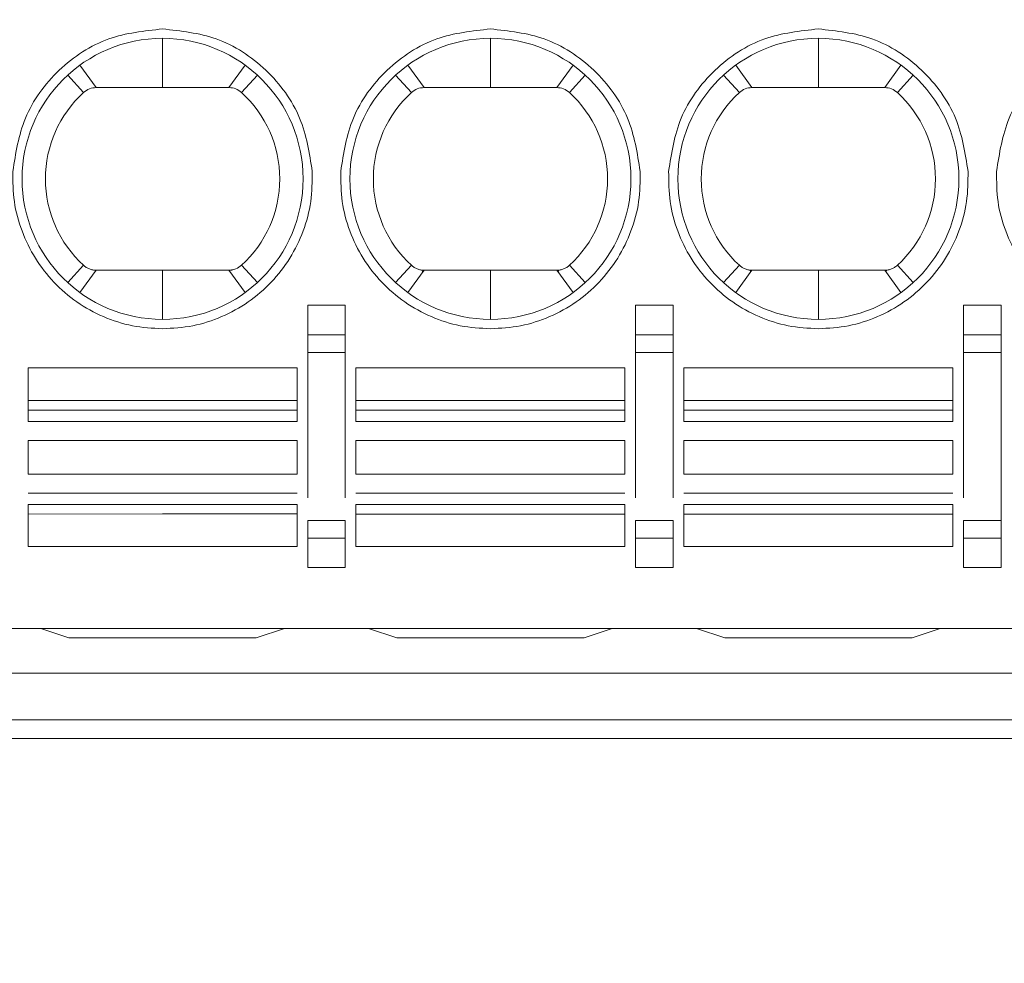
# Model space of a CAD drawing. Header units: millimetres. Extents: x -420 to 420, y -297 to 297.
# Tile 12 of 197: x -254 to -244, y -86 to -75. Entities that reach past the tile are written whole.
import ezdxf

# ---------------------------------------------------------------- set-up
doc = ezdxf.new("R2010")
doc.units = ezdxf.units.MM
doc.header["$MEASUREMENT"] = 0
doc.layers.add('layer 1', color=7, linetype='Continuous')

msp = doc.modelspace()

# ---------------------------------------------------------------- linework, layer by layer
at = {"layer": 'layer 1', "color": 7, "lineweight": 9}
for points, knots in [([(-241.6777, 1.8817), (-241.6777, 5.7656), (-244.8262, 8.9143), (-248.7102, 8.9143), (-248.7102, 8.9143), (-252.5942, 8.9143), (-255.7429, 5.7657), (-255.7429, 1.8817), (-255.7429, 1.8817), (-255.7429, -2.0023), (-252.5942, -5.1508), (-248.7102, -5.1508), (-248.7102, -5.1508), (-244.8262, -5.1511), (-241.6777, -2.0024), (-241.6777, 1.8816), (-241.6777, 118.4016), (-241.6777, -231.1523), (-241.6777, 1.8817)], [0, 0, 0, 0, 0.2, 0.2, 0.2, 0.2, 0.4, 0.4, 0.4, 0.4, 0.6, 0.6, 0.6, 0.6, 1, 1, 1, 1.0001, 1.0001, 1.0001, 1.0001]), ([(-243.3153, -115.4619), (-243.3153, -113.5478), (-244.8671, -111.9958), (-246.7814, -111.9958), (-246.7814, -111.9958), (-248.6956, -111.9958), (-250.2474, -113.5478), (-250.2474, -115.4619), (-250.2474, -115.4619), (-250.2474, -117.3761), (-248.6956, -118.928), (-246.7814, -118.928), (-246.7814, -118.928), (-244.8671, -118.928), (-243.3153, -117.3761), (-243.3153, -115.4621), (-243.3153, -58.0421), (-243.3153, -230.3079), (-243.3153, -115.4619)], [0, 0, 0, 0, 0.2, 0.2, 0.2, 0.2, 0.4, 0.4, 0.4, 0.4, 0.6, 0.6, 0.6, 0.6, 1, 1, 1, 1.0002, 1.0002, 1.0002, 1.0002]), ([(-243.5163, -115.4619), (-243.5163, -113.6588), (-244.978, -112.1967), (-246.7814, -112.1967), (-246.7814, -112.1967), (-248.5847, -112.1967), (-250.0465, -113.6588), (-250.0465, -115.4619), (-250.0465, -115.4619), (-250.0465, -117.2652), (-248.5847, -118.727), (-246.7814, -118.727), (-246.7814, -118.727), (-244.9782, -118.727), (-243.5163, -117.2652), (-243.5163, -115.4621), (-243.5163, -61.3691), (-243.5163, -223.6479), (-243.5163, -115.4619)], [0, 0, 0, 0, 0.2, 0.2, 0.2, 0.2, 0.4, 0.4, 0.4, 0.4, 0.6, 0.6, 0.6, 0.6, 1, 1, 1, 1.0002, 1.0002, 1.0002, 1.0002]), ([(-243.7674, -115.4619), (-243.7674, -113.7974), (-245.1169, -112.4479), (-246.7814, -112.4479), (-246.7814, -112.4479), (-248.4459, -112.4479), (-249.7953, -113.7974), (-249.7953, -115.4619), (-249.7953, -115.4619), (-249.7953, -117.1266), (-248.4459, -118.4759), (-246.7814, -118.4759), (-246.7814, -118.4759), (-245.1169, -118.4759), (-243.7674, -117.1266), (-243.7674, -115.4621), (-243.7674, -65.5271), (-243.7674, -215.3319), (-243.7674, -115.4619)], [0, 0, 0, 0, 0.2, 0.2, 0.2, 0.2, 0.4, 0.4, 0.4, 0.4, 0.6, 0.6, 0.6, 0.6, 1, 1, 1, 1.0002, 1.0002, 1.0002, 1.0002]), ([(-254.1335, -77.0789), (-254.1027, -76.884), (-254.0718, -76.6891), (-253.9984, -76.5099), (-253.9984, -76.5099), (-253.9192, -76.3167), (-253.7906, -76.1419), (-253.6357, -75.9948), (-253.6357, -75.9948), (-253.4809, -75.8476), (-253.3, -75.7278), (-253.1032, -75.6585), (-253.1032, -75.6585), (-252.9204, -75.5942), (-252.7243, -75.5731), (-252.528, -75.552)], [0, 0, 0, 0, 0.2, 0.2, 0.2, 0.2, 0.4, 0.4, 0.4, 0.4, 0.6, 0.6, 0.6, 0.6, 1, 1, 1, 1]), ([(-252.528, -75.552), (-252.3319, -75.5731), (-252.1355, -75.5942), (-251.9529, -75.6585), (-251.9529, -75.6585), (-251.7563, -75.7278), (-251.575, -75.8476), (-251.4202, -75.9948), (-251.4202, -75.9948), (-251.2653, -76.1419), (-251.1367, -76.3167), (-251.0578, -76.5099), (-251.0578, -76.5099), (-250.9843, -76.6891), (-250.9535, -76.884), (-250.9226, -77.0789)], [0, 0, 0, 0, 0.2, 0.2, 0.2, 0.2, 0.4, 0.4, 0.4, 0.4, 0.6, 0.6, 0.6, 0.6, 1, 1, 1, 1]), ([(-250.6171, -77.0789), (-250.5864, -76.884), (-250.5555, -76.6891), (-250.4821, -76.5099), (-250.4821, -76.5099), (-250.4029, -76.3167), (-250.2743, -76.1419), (-250.1195, -75.9948), (-250.1195, -75.9948), (-249.9647, -75.8476), (-249.7836, -75.7278), (-249.5869, -75.6585), (-249.5869, -75.6585), (-249.4041, -75.5942), (-249.208, -75.5731), (-249.0116, -75.552)], [0, 0, 0, 0, 0.2, 0.2, 0.2, 0.2, 0.4, 0.4, 0.4, 0.4, 0.6, 0.6, 0.6, 0.6, 1, 1, 1, 1]), ([(-249.0116, -75.552), (-248.8156, -75.5731), (-248.6193, -75.5942), (-248.4367, -75.6585), (-248.4367, -75.6585), (-248.2399, -75.7278), (-248.0587, -75.8476), (-247.9039, -75.9948), (-247.9039, -75.9948), (-247.7491, -76.1419), (-247.6205, -76.3167), (-247.5415, -76.5099), (-247.5415, -76.5099), (-247.4679, -76.6891), (-247.4372, -76.884), (-247.4063, -77.0789)], [0, 0, 0, 0, 0.2, 0.2, 0.2, 0.2, 0.4, 0.4, 0.4, 0.4, 0.6, 0.6, 0.6, 0.6, 1, 1, 1, 1]), ([(-247.1008, -77.0789), (-247.0701, -76.884), (-247.0391, -76.6891), (-246.9659, -76.5099), (-246.9659, -76.5099), (-246.8867, -76.3167), (-246.7581, -76.1419), (-246.6031, -75.9948), (-246.6031, -75.9948), (-246.4484, -75.8476), (-246.2674, -75.7278), (-246.0707, -75.6585), (-246.0707, -75.6585), (-245.8879, -75.5942), (-245.6917, -75.5731), (-245.4954, -75.552)], [0, 0, 0, 0, 0.2, 0.2, 0.2, 0.2, 0.4, 0.4, 0.4, 0.4, 0.6, 0.6, 0.6, 0.6, 1, 1, 1, 1]), ([(-245.4954, -75.552), (-245.2992, -75.5731), (-245.103, -75.5942), (-244.9203, -75.6585), (-244.9203, -75.6585), (-244.7236, -75.7278), (-244.5423, -75.8476), (-244.3877, -75.9948), (-244.3877, -75.9948), (-244.2328, -76.1419), (-244.1041, -76.3167), (-244.0252, -76.5099), (-244.0252, -76.5099), (-243.9516, -76.6891), (-243.9209, -76.884), (-243.8899, -77.0789)], [0, 0, 0, 0, 0.2, 0.2, 0.2, 0.2, 0.4, 0.4, 0.4, 0.4, 0.6, 0.6, 0.6, 0.6, 1, 1, 1, 1]), ([(-243.5846, -77.0789), (-243.5538, -76.884), (-243.5229, -76.6891), (-243.4495, -76.5099), (-243.4495, -76.5099), (-243.3704, -76.3167), (-243.2418, -76.1419), (-243.0868, -75.9948), (-243.0868, -75.9948), (-242.9322, -75.8476), (-242.7511, -75.7278), (-242.5544, -75.6585), (-242.5544, -75.6585), (-242.3715, -75.5942), (-242.1755, -75.5731), (-241.9791, -75.552)], [0, 0, 0, 0, 0.2, 0.2, 0.2, 0.2, 0.4, 0.4, 0.4, 0.4, 0.6, 0.6, 0.6, 0.6, 1, 1, 1, 1]), ([(-251.021, -77.1594), (-251.021, -76.3272), (-251.6958, -75.6524), (-252.528, -75.6524), (-252.528, -75.6524), (-253.3603, -75.6524), (-254.0349, -76.3272), (-254.0349, -77.1594), (-254.0349, -77.1594), (-254.0349, -77.9919), (-253.3603, -78.6664), (-252.528, -78.6664), (-252.528, -78.6664), (-251.6958, -78.6664), (-251.021, -77.9919), (-251.021, -77.1594)], [0, 0, 0, 0, 0.2, 0.2, 0.2, 0.2, 0.4, 0.4, 0.4, 0.4, 0.6, 0.6, 0.6, 0.6, 1, 1, 1, 1]), ([(-247.5047, -77.1594), (-247.5047, -76.3272), (-248.1794, -75.6524), (-249.0116, -75.6524), (-249.0116, -75.6524), (-249.8439, -75.6524), (-250.5186, -76.3272), (-250.5186, -77.1594), (-250.5186, -77.1594), (-250.5186, -77.9919), (-249.8439, -78.6664), (-249.0116, -78.6664), (-249.0116, -78.6664), (-248.1794, -78.6664), (-247.5047, -77.9919), (-247.5047, -77.1594)], [0, 0, 0, 0, 0.2, 0.2, 0.2, 0.2, 0.4, 0.4, 0.4, 0.4, 0.6, 0.6, 0.6, 0.6, 1, 1, 1, 1]), ([(-243.9884, -77.1594), (-243.9884, -76.3272), (-244.6631, -75.6524), (-245.4954, -75.6524), (-245.4954, -75.6524), (-246.3276, -75.6524), (-247.0024, -76.3272), (-247.0024, -77.1594), (-247.0024, -77.1594), (-247.0024, -77.9919), (-246.3276, -78.6664), (-245.4954, -78.6664), (-245.4954, -78.6664), (-244.6631, -78.6664), (-243.9884, -77.9919), (-243.9884, -77.1594)], [0, 0, 0, 0, 0.2, 0.2, 0.2, 0.2, 0.4, 0.4, 0.4, 0.4, 0.6, 0.6, 0.6, 0.6, 1, 1, 1, 1]), ([(-253.3753, -76.2326), (-253.6355, -76.4705), (-253.7838, -76.807), (-253.7838, -77.1596), (-253.7838, -77.1596), (-253.7838, -77.5123), (-253.6355, -77.8487), (-253.3753, -78.0865)], [0, 0, 0, 0, 0.3333333, 0.3333333, 0.3333333, 0.3333333, 1, 1, 1, 1]), ([(-253.2397, -76.1799), (-253.2648, -76.1825), (-253.2899, -76.1849), (-253.3124, -76.1936), (-253.3124, -76.1936), (-253.3351, -76.2024), (-253.3552, -76.2175), (-253.3753, -76.2326)], [0, 0, 0, 0, 0.3333333, 0.3333333, 0.3333333, 0.3333333, 1, 1, 1, 1]), ([(-251.8163, -76.1799), (-251.7911, -76.1825), (-251.766, -76.1849), (-251.7435, -76.1936), (-251.7435, -76.1936), (-251.7211, -76.2024), (-251.7007, -76.2175), (-251.6807, -76.2326)], [0, 0, 0, 0, 0.3333333, 0.3333333, 0.3333333, 0.3333333, 1, 1, 1, 1]), ([(-251.6809, -78.0865), (-251.4204, -77.8487), (-251.2721, -77.5123), (-251.2721, -77.1596), (-251.2721, -77.1596), (-251.2721, -76.807), (-251.4204, -76.4705), (-251.6807, -76.2326)], [0, 0, 0, 0, 0.3333333, 0.3333333, 0.3333333, 0.3333333, 1, 1, 1, 1]), ([(-249.859, -76.2326), (-250.1192, -76.4705), (-250.2675, -76.807), (-250.2675, -77.1596), (-250.2675, -77.1596), (-250.2675, -77.5123), (-250.1192, -77.8487), (-249.8589, -78.0865)], [0, 0, 0, 0, 0.3333333, 0.3333333, 0.3333333, 0.3333333, 1, 1, 1, 1]), ([(-249.7233, -76.1799), (-249.7485, -76.1825), (-249.7736, -76.1849), (-249.7962, -76.1936), (-249.7962, -76.1936), (-249.8188, -76.2024), (-249.839, -76.2175), (-249.859, -76.2326)], [0, 0, 0, 0, 0.3333333, 0.3333333, 0.3333333, 0.3333333, 1, 1, 1, 1]), ([(-249.0116, -76.1799), (-248.9217, -76.1799), (-248.8317, -76.1799), (-248.7415, -76.1799), (-248.7415, -76.1799), (-248.6679, -76.1799), (-248.5943, -76.1799), (-248.5208, -76.1799), (-248.5208, -76.1799), (-248.4471, -76.1799), (-248.3735, -76.1799), (-248.2999, -76.1799)], [0, 0, 0, 0, 0.25, 0.25, 0.25, 0.25, 0.5, 0.5, 0.5, 0.5, 1, 1, 1, 1]), ([(-248.2999, -76.1799), (-248.2749, -76.1825), (-248.25, -76.1849), (-248.2272, -76.1936), (-248.2272, -76.1936), (-248.2048, -76.2024), (-248.1847, -76.2175), (-248.1643, -76.2326)], [0, 0, 0, 0, 0.3333333, 0.3333333, 0.3333333, 0.3333333, 1, 1, 1, 1]), ([(-248.1645, -78.0865), (-247.9042, -77.8487), (-247.7559, -77.5123), (-247.7559, -77.1596), (-247.7559, -77.1596), (-247.7559, -76.807), (-247.9042, -76.4705), (-248.1643, -76.2326)], [0, 0, 0, 0, 0.3333333, 0.3333333, 0.3333333, 0.3333333, 1, 1, 1, 1]), ([(-246.3427, -76.2326), (-246.603, -76.4705), (-246.7512, -76.807), (-246.7512, -77.1596), (-246.7512, -77.1596), (-246.7512, -77.5123), (-246.603, -77.8487), (-246.3427, -78.0865)], [0, 0, 0, 0, 0.3333333, 0.3333333, 0.3333333, 0.3333333, 1, 1, 1, 1]), ([(-246.2071, -76.1799), (-246.2322, -76.1825), (-246.2573, -76.1849), (-246.2798, -76.1936), (-246.2798, -76.1936), (-246.3026, -76.2024), (-246.3226, -76.2175), (-246.3427, -76.2326)], [0, 0, 0, 0, 0.3333333, 0.3333333, 0.3333333, 0.3333333, 1, 1, 1, 1]), ([(-245.4954, -76.1799), (-245.4054, -76.1799), (-245.3153, -76.1799), (-245.2251, -76.1799), (-245.2251, -76.1799), (-245.1516, -76.1799), (-245.078, -76.1799), (-245.0046, -76.1799), (-245.0046, -76.1799), (-244.9307, -76.1799), (-244.8573, -76.1799), (-244.7837, -76.1799)], [0, 0, 0, 0, 0.25, 0.25, 0.25, 0.25, 0.5, 0.5, 0.5, 0.5, 1, 1, 1, 1]), ([(-244.7837, -76.1799), (-244.7586, -76.1825), (-244.7336, -76.1849), (-244.711, -76.1936), (-244.711, -76.1936), (-244.6884, -76.2024), (-244.6684, -76.2175), (-244.648, -76.2326)], [0, 0, 0, 0, 0.3333333, 0.3333333, 0.3333333, 0.3333333, 1, 1, 1, 1]), ([(-244.6483, -78.0865), (-244.3879, -77.8487), (-244.2396, -77.5123), (-244.2396, -77.1596), (-244.2396, -77.1596), (-244.2396, -76.807), (-244.3879, -76.4705), (-244.648, -76.2326)], [0, 0, 0, 0, 0.3333333, 0.3333333, 0.3333333, 0.3333333, 1, 1, 1, 1]), ([(-252.528, -78.7668), (-252.6365, -78.7609), (-252.7452, -78.7546), (-252.8515, -78.7343), (-252.8515, -78.7343), (-252.9578, -78.7143), (-253.0618, -78.6801), (-253.1617, -78.6369), (-253.1617, -78.6369), (-253.2614, -78.5935), (-253.357, -78.5412), (-253.4461, -78.4795), (-253.4461, -78.4795), (-253.5353, -78.4175), (-253.6178, -78.3461), (-253.6928, -78.2673), (-253.6928, -78.2673), (-253.7675, -78.1886), (-253.8348, -78.1027), (-253.8921, -78.0106), (-253.8921, -78.0106), (-253.9493, -77.9185), (-253.997, -77.8203), (-254.0351, -77.7184), (-254.0351, -77.7184), (-254.0733, -77.6166), (-254.1022, -77.5111), (-254.1172, -77.4037), (-254.1172, -77.4037), (-254.132, -77.2967), (-254.1326, -77.1878), (-254.1335, -77.0789)], [0, 0, 0, 0, 0.1111111, 0.1111111, 0.1111111, 0.1111111, 0.2222222, 0.2222222, 0.2222222, 0.2222222, 0.3333333, 0.3333333, 0.3333333, 0.3333333, 0.4444444, 0.4444444, 0.4444444, 0.4444444, 0.5555556, 0.5555556, 0.5555556, 0.5555556, 0.6666667, 0.6666667, 0.6666667, 0.6666667, 0.7777778, 0.7777778, 0.7777778, 0.7777778, 1, 1, 1, 1]), ([(-250.9226, -77.0789), (-250.9233, -77.1876), (-250.9241, -77.2965), (-250.9388, -77.4036), (-250.9388, -77.4036), (-250.9537, -77.5109), (-250.9826, -77.6166), (-251.0208, -77.7184), (-251.0208, -77.7184), (-251.059, -77.8201), (-251.1064, -77.9182), (-251.1637, -78.0102), (-251.1637, -78.0102), (-251.2211, -78.1024), (-251.2882, -78.1884), (-251.3632, -78.2673), (-251.3632, -78.2673), (-251.4381, -78.346), (-251.5205, -78.4173), (-251.6095, -78.4792), (-251.6095, -78.4792), (-251.6987, -78.541), (-251.7944, -78.5935), (-251.8942, -78.6369), (-251.8942, -78.6369), (-251.9941, -78.6801), (-252.098, -78.7143), (-252.2043, -78.7343), (-252.2043, -78.7343), (-252.3108, -78.7546), (-252.4192, -78.7609), (-252.528, -78.7668)], [0, 0, 0, 0, 0.1111111, 0.1111111, 0.1111111, 0.1111111, 0.2222222, 0.2222222, 0.2222222, 0.2222222, 0.3333333, 0.3333333, 0.3333333, 0.3333333, 0.4444444, 0.4444444, 0.4444444, 0.4444444, 0.5555556, 0.5555556, 0.5555556, 0.5555556, 0.6666667, 0.6666667, 0.6666667, 0.6666667, 0.7777778, 0.7777778, 0.7777778, 0.7777778, 1, 1, 1, 1]), ([(-249.0116, -78.7668), (-249.1202, -78.7609), (-249.2289, -78.7546), (-249.3352, -78.7343), (-249.3352, -78.7343), (-249.4415, -78.7143), (-249.5456, -78.6801), (-249.6455, -78.6369), (-249.6455, -78.6369), (-249.7451, -78.5935), (-249.8407, -78.5412), (-249.9297, -78.4795), (-249.9297, -78.4795), (-250.0189, -78.4175), (-250.1015, -78.3461), (-250.1764, -78.2673), (-250.1764, -78.2673), (-250.2512, -78.1886), (-250.3186, -78.1027), (-250.3758, -78.0106), (-250.3758, -78.0106), (-250.4331, -77.9185), (-250.4807, -77.8203), (-250.5189, -77.7184), (-250.5189, -77.7184), (-250.557, -77.6166), (-250.586, -77.5111), (-250.6008, -77.4037), (-250.6008, -77.4037), (-250.6157, -77.2967), (-250.6163, -77.1878), (-250.6171, -77.0789)], [0, 0, 0, 0, 0.1111111, 0.1111111, 0.1111111, 0.1111111, 0.2222222, 0.2222222, 0.2222222, 0.2222222, 0.3333333, 0.3333333, 0.3333333, 0.3333333, 0.4444444, 0.4444444, 0.4444444, 0.4444444, 0.5555556, 0.5555556, 0.5555556, 0.5555556, 0.6666667, 0.6666667, 0.6666667, 0.6666667, 0.7777778, 0.7777778, 0.7777778, 0.7777778, 1, 1, 1, 1]), ([(-247.4063, -77.0789), (-247.4071, -77.1876), (-247.4078, -77.2965), (-247.4225, -77.4036), (-247.4225, -77.4036), (-247.4374, -77.5109), (-247.4664, -77.6166), (-247.5045, -77.7184), (-247.5045, -77.7184), (-247.5427, -77.8201), (-247.5901, -77.9182), (-247.6473, -78.0102), (-247.6473, -78.0102), (-247.7048, -78.1024), (-247.7719, -78.1884), (-247.8469, -78.2673), (-247.8469, -78.2673), (-247.9219, -78.346), (-248.0043, -78.4173), (-248.0933, -78.4792), (-248.0933, -78.4792), (-248.1825, -78.541), (-248.2781, -78.5935), (-248.3779, -78.6369), (-248.3779, -78.6369), (-248.4778, -78.6801), (-248.5817, -78.7143), (-248.688, -78.7343), (-248.688, -78.7343), (-248.7945, -78.7546), (-248.903, -78.7609), (-249.0116, -78.7668)], [0, 0, 0, 0, 0.1111111, 0.1111111, 0.1111111, 0.1111111, 0.2222222, 0.2222222, 0.2222222, 0.2222222, 0.3333333, 0.3333333, 0.3333333, 0.3333333, 0.4444444, 0.4444444, 0.4444444, 0.4444444, 0.5555556, 0.5555556, 0.5555556, 0.5555556, 0.6666667, 0.6666667, 0.6666667, 0.6666667, 0.7777778, 0.7777778, 0.7777778, 0.7777778, 1, 1, 1, 1]), ([(-245.4954, -78.7668), (-245.6039, -78.7609), (-245.7126, -78.7546), (-245.8189, -78.7343), (-245.8189, -78.7343), (-245.9251, -78.7143), (-246.0293, -78.6801), (-246.1291, -78.6369), (-246.1291, -78.6369), (-246.2287, -78.5935), (-246.3244, -78.5412), (-246.4134, -78.4795), (-246.4134, -78.4795), (-246.5026, -78.4175), (-246.5853, -78.3461), (-246.6602, -78.2673), (-246.6602, -78.2673), (-246.735, -78.1886), (-246.8023, -78.1027), (-246.8595, -78.0106), (-246.8595, -78.0106), (-246.9168, -77.9185), (-246.9644, -77.8203), (-247.0026, -77.7184), (-247.0026, -77.7184), (-247.0408, -77.6166), (-247.0697, -77.5111), (-247.0845, -77.4037), (-247.0845, -77.4037), (-247.0994, -77.2967), (-247.1001, -77.1878), (-247.1008, -77.0789)], [0, 0, 0, 0, 0.1111111, 0.1111111, 0.1111111, 0.1111111, 0.2222222, 0.2222222, 0.2222222, 0.2222222, 0.3333333, 0.3333333, 0.3333333, 0.3333333, 0.4444444, 0.4444444, 0.4444444, 0.4444444, 0.5555556, 0.5555556, 0.5555556, 0.5555556, 0.6666667, 0.6666667, 0.6666667, 0.6666667, 0.7777778, 0.7777778, 0.7777778, 0.7777778, 1, 1, 1, 1]), ([(-243.8899, -77.0789), (-243.8908, -77.1876), (-243.8916, -77.2965), (-243.9062, -77.4036), (-243.9062, -77.4036), (-243.9211, -77.5109), (-243.95, -77.6166), (-243.9883, -77.7184), (-243.9883, -77.7184), (-244.0264, -77.8201), (-244.0738, -77.9182), (-244.131, -78.0102), (-244.131, -78.0102), (-244.1886, -78.1024), (-244.2557, -78.1884), (-244.3306, -78.2673), (-244.3306, -78.2673), (-244.4055, -78.346), (-244.4879, -78.4173), (-244.577, -78.4792), (-244.577, -78.4792), (-244.6662, -78.541), (-244.7618, -78.5935), (-244.8617, -78.6369), (-244.8617, -78.6369), (-244.9615, -78.6801), (-245.0654, -78.7143), (-245.1716, -78.7343), (-245.1716, -78.7343), (-245.2782, -78.7546), (-245.3867, -78.7609), (-245.4954, -78.7668)], [0, 0, 0, 0, 0.1111111, 0.1111111, 0.1111111, 0.1111111, 0.2222222, 0.2222222, 0.2222222, 0.2222222, 0.3333333, 0.3333333, 0.3333333, 0.3333333, 0.4444444, 0.4444444, 0.4444444, 0.4444444, 0.5555556, 0.5555556, 0.5555556, 0.5555556, 0.6666667, 0.6666667, 0.6666667, 0.6666667, 0.7777778, 0.7777778, 0.7777778, 0.7777778, 1, 1, 1, 1]), ([(-241.9791, -78.7668), (-242.0876, -78.7609), (-242.1964, -78.7546), (-242.3026, -78.7343), (-242.3026, -78.7343), (-242.4089, -78.7143), (-242.5129, -78.6801), (-242.6128, -78.6369), (-242.6128, -78.6369), (-242.7125, -78.5935), (-242.8082, -78.5412), (-242.8972, -78.4795), (-242.8972, -78.4795), (-242.9864, -78.4175), (-243.069, -78.3461), (-243.1439, -78.2673), (-243.1439, -78.2673), (-243.2186, -78.1886), (-243.2859, -78.1027), (-243.3432, -78.0106), (-243.3432, -78.0106), (-243.4005, -77.9185), (-243.4481, -77.8203), (-243.4863, -77.7184), (-243.4863, -77.7184), (-243.5245, -77.6166), (-243.5534, -77.5111), (-243.5683, -77.4037), (-243.5683, -77.4037), (-243.5831, -77.2967), (-243.5837, -77.1878), (-243.5846, -77.0789)], [0, 0, 0, 0, 0.1111111, 0.1111111, 0.1111111, 0.1111111, 0.2222222, 0.2222222, 0.2222222, 0.2222222, 0.3333333, 0.3333333, 0.3333333, 0.3333333, 0.4444444, 0.4444444, 0.4444444, 0.4444444, 0.5555556, 0.5555556, 0.5555556, 0.5555556, 0.6666667, 0.6666667, 0.6666667, 0.6666667, 0.7777778, 0.7777778, 0.7777778, 0.7777778, 1, 1, 1, 1]), ([(-253.3753, -78.0865), (-253.3657, -78.0944), (-253.356, -78.1022), (-253.3455, -78.1088), (-253.3455, -78.1088), (-253.3351, -78.1154), (-253.3241, -78.1209), (-253.3124, -78.1255), (-253.3124, -78.1255), (-253.3008, -78.1299), (-253.2889, -78.1336), (-253.2767, -78.1356), (-253.2767, -78.1356), (-253.2646, -78.1378), (-253.2521, -78.1384), (-253.2397, -78.139)], [0, 0, 0, 0, 0.2, 0.2, 0.2, 0.2, 0.4, 0.4, 0.4, 0.4, 0.6, 0.6, 0.6, 0.6, 1, 1, 1, 1]), ([(-251.6809, -78.0865), (-251.7002, -78.101), (-251.7196, -78.1154), (-251.7417, -78.1247), (-251.7417, -78.1247), (-251.755, -78.1304), (-251.7695, -78.1341), (-251.7835, -78.1363), (-251.7835, -78.1363), (-251.7862, -78.1368), (-251.7887, -78.1372), (-251.7913, -78.1375), (-251.7913, -78.1375), (-251.7935, -78.1378), (-251.7957, -78.138), (-251.7979, -78.1382), (-251.7979, -78.1382), (-251.799, -78.1384), (-251.8, -78.1384), (-251.801, -78.1385), (-251.801, -78.1385), (-251.8018, -78.1385), (-251.8028, -78.1385), (-251.8037, -78.1385), (-251.8037, -78.1385), (-251.804, -78.1387), (-251.8044, -78.1387), (-251.8049, -78.1387), (-251.8049, -78.1387), (-251.805, -78.1387), (-251.8054, -78.1387), (-251.8059, -78.1387), (-251.8059, -78.1387), (-251.8062, -78.1387), (-251.8064, -78.1387), (-251.8069, -78.1387), (-251.8069, -78.1387), (-251.8072, -78.1387), (-251.8074, -78.139), (-251.8078, -78.139), (-251.8078, -78.139), (-251.8078, -78.139), (-251.8081, -78.139), (-251.8083, -78.139), (-251.8083, -78.139), (-251.8083, -78.139), (-251.8084, -78.139), (-251.8086, -78.139), (-251.8086, -78.139), (-251.81, -78.139), (-251.8103, -78.139), (-251.8108, -78.139), (-251.8108, -78.139), (-251.8108, -78.139), (-251.8108, -78.139), (-251.811, -78.139), (-251.811, -78.139), (-251.811, -78.139), (-251.8113, -78.139), (-251.8113, -78.139), (-251.8113, -78.139), (-251.8113, -78.139), (-251.8113, -78.139), (-251.8113, -78.139), (-251.8113, -78.139), (-251.8115, -78.139), (-251.8115, -78.139), (-251.8115, -78.139), (-251.8115, -78.139), (-251.8115, -78.139), (-251.8115, -78.139), (-251.8117, -78.139), (-251.8117, -78.139), (-251.8117, -78.139), (-251.8117, -78.139), (-251.8117, -78.139), (-251.8117, -78.139), (-251.8118, -78.139), (-251.8118, -78.139), (-251.812, -78.139), (-251.812, -78.139), (-251.8122, -78.139), (-251.8125, -78.139), (-251.8127, -78.139), (-251.8127, -78.139), (-251.8142, -78.139), (-251.8153, -78.139), (-251.8163, -78.139)], [0, 0, 0, 0, 0.0434783, 0.0434783, 0.0434783, 0.0434783, 0.0869565, 0.0869565, 0.0869565, 0.0869565, 0.1304348, 0.1304348, 0.1304348, 0.1304348, 0.173913, 0.173913, 0.173913, 0.173913, 0.2173913, 0.2173913, 0.2173913, 0.2173913, 0.2608696, 0.2608696, 0.2608696, 0.2608696, 0.3043478, 0.3043478, 0.3043478, 0.3043478, 0.3478261, 0.3478261, 0.3478261, 0.3478261, 0.3913043, 0.3913043, 0.3913043, 0.3913043, 0.4347826, 0.4347826, 0.4347826, 0.4347826, 0.4782609, 0.4782609, 0.4782609, 0.4782609, 0.5217391, 0.5217391, 0.5217391, 0.5217391, 0.5652174, 0.5652174, 0.5652174, 0.5652174, 0.6086957, 0.6086957, 0.6086957, 0.6086957, 0.6521739, 0.6521739, 0.6521739, 0.6521739, 0.6956522, 0.6956522, 0.6956522, 0.6956522, 0.7391304, 0.7391304, 0.7391304, 0.7391304, 0.7826087, 0.7826087, 0.7826087, 0.7826087, 0.826087, 0.826087, 0.826087, 0.826087, 0.8695652, 0.8695652, 0.8695652, 0.8695652, 0.9130435, 0.9130435, 0.9130435, 0.9130435, 1, 1, 1, 1]), ([(-249.8589, -78.0865), (-249.8494, -78.0944), (-249.8397, -78.1022), (-249.8293, -78.1088), (-249.8293, -78.1088), (-249.8188, -78.1154), (-249.8076, -78.1209), (-249.7962, -78.1255), (-249.7962, -78.1255), (-249.7845, -78.1299), (-249.7726, -78.1336), (-249.7603, -78.1356), (-249.7603, -78.1356), (-249.7483, -78.1378), (-249.7359, -78.1384), (-249.7233, -78.139)], [0, 0, 0, 0, 0.2, 0.2, 0.2, 0.2, 0.4, 0.4, 0.4, 0.4, 0.6, 0.6, 0.6, 0.6, 1, 1, 1, 1]), ([(-248.1645, -78.0865), (-248.174, -78.0944), (-248.1837, -78.1022), (-248.1941, -78.1088), (-248.1941, -78.1088), (-248.2046, -78.1154), (-248.2158, -78.1209), (-248.2272, -78.1255), (-248.2272, -78.1255), (-248.2389, -78.1299), (-248.2508, -78.1336), (-248.263, -78.1356), (-248.263, -78.1356), (-248.2753, -78.1378), (-248.2875, -78.1384), (-248.2999, -78.139)], [0, 0, 0, 0, 0.2, 0.2, 0.2, 0.2, 0.4, 0.4, 0.4, 0.4, 0.6, 0.6, 0.6, 0.6, 1, 1, 1, 1]), ([(-246.3427, -78.0865), (-246.333, -78.0944), (-246.3235, -78.1022), (-246.313, -78.1088), (-246.313, -78.1088), (-246.3026, -78.1154), (-246.2914, -78.1209), (-246.2798, -78.1255), (-246.2798, -78.1255), (-246.2681, -78.1299), (-246.2564, -78.1336), (-246.244, -78.1356), (-246.244, -78.1356), (-246.232, -78.1378), (-246.2195, -78.1384), (-246.2071, -78.139)], [0, 0, 0, 0, 0.2, 0.2, 0.2, 0.2, 0.4, 0.4, 0.4, 0.4, 0.6, 0.6, 0.6, 0.6, 1, 1, 1, 1]), ([(-244.6483, -78.0865), (-244.6577, -78.0944), (-244.6674, -78.1022), (-244.6779, -78.1088), (-244.6779, -78.1088), (-244.6883, -78.1154), (-244.6995, -78.1209), (-244.711, -78.1255), (-244.711, -78.1255), (-244.7226, -78.1299), (-244.7345, -78.1336), (-244.7467, -78.1356), (-244.7467, -78.1356), (-244.759, -78.1378), (-244.7712, -78.1384), (-244.7837, -78.139)], [0, 0, 0, 0, 0.2, 0.2, 0.2, 0.2, 0.4, 0.4, 0.4, 0.4, 0.6, 0.6, 0.6, 0.6, 1, 1, 1, 1]), ([(-253.97, -80.6514), (-253.97, -80.6542), (-253.97, -80.6569), (-253.97, -80.6623), (-253.97, -80.6623), (-253.97, -80.6675), (-253.97, -80.6756), (-253.97, -80.685), (-253.97, -80.685), (-253.97, -80.6944), (-253.97, -80.7051), (-253.97, -80.7167), (-253.97, -80.7167), (-253.97, -80.7284), (-253.97, -80.741), (-253.97, -80.7535)], [0, 0, 0, 0, 0.2, 0.2, 0.2, 0.2, 0.4, 0.4, 0.4, 0.4, 0.6, 0.6, 0.6, 0.6, 1, 1, 1, 1]), ([(-251.0859, -80.7531), (-251.0859, -80.7407), (-251.0859, -80.7282), (-251.0859, -80.7165), (-251.0859, -80.7165), (-251.0859, -80.7048), (-251.0859, -80.6943), (-251.0859, -80.6848), (-251.0859, -80.6848), (-251.0859, -80.6754), (-251.0859, -80.6675), (-251.0859, -80.662), (-251.0859, -80.662), (-251.0859, -80.6569), (-251.0859, -80.654), (-251.0859, -80.6514)], [0, 0, 0, 0, 0.2, 0.2, 0.2, 0.2, 0.4, 0.4, 0.4, 0.4, 0.6, 0.6, 0.6, 0.6, 1, 1, 1, 1]), ([(-250.4537, -80.6514), (-250.4537, -80.6542), (-250.4537, -80.6569), (-250.4537, -80.6623), (-250.4537, -80.6623), (-250.4537, -80.6677), (-250.4537, -80.6757), (-250.4537, -80.685), (-250.4537, -80.685), (-250.4537, -80.6944), (-250.4537, -80.7053), (-250.4537, -80.7169), (-250.4537, -80.7169), (-250.4537, -80.7286), (-250.4537, -80.741), (-250.4537, -80.7535)], [0, 0, 0, 0, 0.2, 0.2, 0.2, 0.2, 0.4, 0.4, 0.4, 0.4, 0.6, 0.6, 0.6, 0.6, 1, 1, 1, 1]), ([(-247.5696, -80.7535), (-247.5696, -80.741), (-247.5696, -80.7286), (-247.5696, -80.7169), (-247.5696, -80.7169), (-247.5696, -80.7053), (-247.5696, -80.6944), (-247.5696, -80.685), (-247.5696, -80.685), (-247.5696, -80.6757), (-247.5696, -80.6677), (-247.5696, -80.6623), (-247.5696, -80.6623), (-247.5696, -80.6569), (-247.5696, -80.6542), (-247.5696, -80.6514)], [0, 0, 0, 0, 0.2, 0.2, 0.2, 0.2, 0.4, 0.4, 0.4, 0.4, 0.6, 0.6, 0.6, 0.6, 1, 1, 1, 1]), ([(-246.9375, -80.6514), (-246.9375, -80.6542), (-246.9375, -80.6569), (-246.9375, -80.6623), (-246.9375, -80.6623), (-246.9375, -80.6677), (-246.9375, -80.6757), (-246.9375, -80.685), (-246.9375, -80.685), (-246.9375, -80.6944), (-246.9375, -80.7053), (-246.9375, -80.7169), (-246.9375, -80.7169), (-246.9375, -80.7286), (-246.9375, -80.741), (-246.9375, -80.7535)], [0, 0, 0, 0, 0.2, 0.2, 0.2, 0.2, 0.4, 0.4, 0.4, 0.4, 0.6, 0.6, 0.6, 0.6, 1, 1, 1, 1]), ([(-244.0533, -80.7535), (-244.0533, -80.741), (-244.0533, -80.7286), (-244.0533, -80.7169), (-244.0533, -80.7169), (-244.0533, -80.7053), (-244.0533, -80.6944), (-244.0533, -80.685), (-244.0533, -80.685), (-244.0533, -80.6757), (-244.0533, -80.6677), (-244.0533, -80.6623), (-244.0533, -80.6623), (-244.0533, -80.6569), (-244.0533, -80.6542), (-244.0533, -80.6514)], [0, 0, 0, 0, 0.2, 0.2, 0.2, 0.2, 0.4, 0.4, 0.4, 0.4, 0.6, 0.6, 0.6, 0.6, 1, 1, 1, 1]), ([(-247.3439, -135.5549), (-247.3439, -133.7518), (-248.8057, -132.2898), (-250.6091, -132.2898), (-250.6091, -132.2898), (-252.4124, -132.2898), (-253.8742, -133.7518), (-253.8742, -135.5549), (-253.8742, -135.5549), (-253.8742, -137.3583), (-252.4124, -138.8201), (-250.6091, -138.8201), (-250.6091, -138.8201), (-248.8059, -138.8201), (-247.3439, -137.3583), (-247.3439, -135.5552), (-247.3439, -81.4622), (-247.3439, -243.7409), (-247.3439, -135.5549)], [0, 0, 0, 0, 0.2, 0.2, 0.2, 0.2, 0.4, 0.4, 0.4, 0.4, 0.6, 0.6, 0.6, 0.6, 1, 1, 1, 1.0003, 1.0003, 1.0003, 1.0003]), ([(-239.6885, -135.5549), (-239.6885, -133.7518), (-241.1503, -132.2898), (-242.9536, -132.2898), (-242.9536, -132.2898), (-244.7569, -132.2898), (-246.2187, -133.7518), (-246.2187, -135.5549), (-246.2187, -135.5549), (-246.2187, -137.3583), (-244.7569, -138.8201), (-242.9536, -138.8201), (-242.9536, -138.8201), (-241.1505, -138.8201), (-239.6885, -137.3583), (-239.6885, -135.5552), (-239.6885, -81.4622), (-239.6885, -243.7409), (-239.6885, -135.5549)], [0, 0, 0, 0, 0.2, 0.2, 0.2, 0.2, 0.4, 0.4, 0.4, 0.4, 0.6, 0.6, 0.6, 0.6, 1, 1, 1, 1.0003, 1.0003, 1.0003, 1.0003])]:
    msp.add_open_spline(points, degree=3, knots=knots, dxfattribs=at)
for points in [[(-252.528, -75.6524), (-252.528, -75.6524), (-252.528, -76.1799), (-252.528, -76.1799)], [(-249.0116, -75.6524), (-249.0116, -75.6524), (-249.0116, -76.1799), (-249.0116, -76.1799)], [(-245.4954, -75.6524), (-245.4954, -75.6524), (-245.4954, -76.1799), (-245.4954, -76.1799)], [(-253.2397, -76.1799), (-253.2397, -76.1799), (-253.4138, -75.9404), (-253.4138, -75.9404)], [(-251.8163, -76.1799), (-251.8163, -76.1799), (-251.6423, -75.9404), (-251.6423, -75.9404)], [(-249.7233, -76.1799), (-249.7233, -76.1799), (-249.8976, -75.9404), (-249.8976, -75.9404)], [(-248.2999, -76.1799), (-248.2999, -76.1799), (-248.126, -75.9404), (-248.126, -75.9404)], [(-246.2071, -76.1799), (-246.2071, -76.1799), (-246.3813, -75.9404), (-246.3813, -75.9404)], [(-244.7837, -76.1799), (-244.7837, -76.1799), (-244.6097, -75.9404), (-244.6097, -75.9404)], [(-253.5446, -76.0473), (-253.5446, -76.0473), (-253.3753, -76.2326), (-253.3753, -76.2326)], [(-251.6807, -76.2326), (-251.6807, -76.2326), (-251.5113, -76.0473), (-251.5113, -76.0473)], [(-250.0284, -76.0473), (-250.0284, -76.0473), (-249.859, -76.2326), (-249.859, -76.2326)], [(-248.1643, -76.2326), (-248.1643, -76.2326), (-247.995, -76.0473), (-247.995, -76.0473)], [(-246.5121, -76.0473), (-246.5121, -76.0473), (-246.3427, -76.2326), (-246.3427, -76.2326)], [(-244.648, -76.2326), (-244.648, -76.2326), (-244.4786, -76.0473), (-244.4786, -76.0473)], [(-253.2397, -76.1799), (-253.2397, -76.1799), (-252.528, -76.1799), (-252.528, -76.1799)], [(-252.528, -76.1799), (-252.528, -76.1799), (-251.8163, -76.1799), (-251.8163, -76.1799)], [(-249.0116, -76.1799), (-249.0116, -76.1799), (-249.7233, -76.1799), (-249.7233, -76.1799)], [(-246.2071, -76.1799), (-246.2071, -76.1799), (-245.4954, -76.1799), (-245.4954, -76.1799)], [(-253.3753, -78.0865), (-253.3753, -78.0865), (-253.5446, -78.2718), (-253.5446, -78.2718)], [(-251.5113, -78.2718), (-251.5113, -78.2718), (-251.6809, -78.0865), (-251.6809, -78.0865)], [(-249.8589, -78.0865), (-249.8589, -78.0865), (-250.0282, -78.272), (-250.0282, -78.272)], [(-247.9951, -78.2722), (-247.9951, -78.2722), (-248.1645, -78.0865), (-248.1645, -78.0865)], [(-246.3427, -78.0865), (-246.3427, -78.0865), (-246.5121, -78.2718), (-246.5121, -78.2718)], [(-244.4789, -78.2722), (-244.4789, -78.2722), (-244.6483, -78.0865), (-244.6483, -78.0865)], [(-253.4138, -78.3787), (-253.4138, -78.3787), (-253.2397, -78.139), (-253.2397, -78.139)], [(-253.2397, -78.139), (-253.2397, -78.139), (-252.528, -78.139), (-252.528, -78.139)], [(-252.528, -78.139), (-252.528, -78.139), (-252.528, -78.6664), (-252.528, -78.6664)], [(-251.8163, -78.139), (-251.8163, -78.139), (-252.528, -78.139), (-252.528, -78.139)], [(-251.6421, -78.3787), (-251.6421, -78.3787), (-251.8163, -78.139), (-251.8163, -78.139)], [(-249.8976, -78.3787), (-249.8976, -78.3787), (-249.7233, -78.1392), (-249.7233, -78.1392)], [(-249.7391, -78.1606), (-249.7391, -78.1606), (-249.7441, -78.1363), (-249.7441, -78.1363)], [(-249.7233, -78.139), (-249.7233, -78.139), (-249.0116, -78.139), (-249.0116, -78.139)], [(-249.0116, -78.139), (-249.0116, -78.139), (-249.0116, -78.6664), (-249.0116, -78.6664)], [(-249.0116, -78.139), (-249.0116, -78.139), (-248.2999, -78.139), (-248.2999, -78.139)], [(-248.126, -78.3787), (-248.126, -78.3787), (-248.2999, -78.139), (-248.2999, -78.139)], [(-248.2793, -78.1362), (-248.2793, -78.1362), (-248.2843, -78.1606), (-248.2843, -78.1606)], [(-246.3813, -78.3787), (-246.3813, -78.3787), (-246.2071, -78.1392), (-246.2071, -78.1392)], [(-246.2228, -78.1606), (-246.2228, -78.1606), (-246.2278, -78.1362), (-246.2278, -78.1362)], [(-245.4954, -78.139), (-245.4954, -78.139), (-246.2071, -78.139), (-246.2071, -78.139)], [(-245.4954, -78.139), (-245.4954, -78.139), (-245.4954, -78.6664), (-245.4954, -78.6664)], [(-244.7837, -78.139), (-244.7837, -78.139), (-245.4954, -78.139), (-245.4954, -78.139)], [(-244.6097, -78.3787), (-244.6097, -78.3787), (-244.7837, -78.139), (-244.7837, -78.139)], [(-244.763, -78.1362), (-244.763, -78.1362), (-244.7681, -78.1606), (-244.7681, -78.1606)], [(-250.9707, -78.5157), (-250.9707, -78.5157), (-250.5689, -78.5157), (-250.5689, -78.5157)], [(-250.9707, -78.8334), (-250.9707, -78.8334), (-250.9707, -78.5157), (-250.9707, -78.5157)], [(-250.5689, -78.5157), (-250.5689, -78.5157), (-250.5689, -78.8334), (-250.5689, -78.8334)], [(-247.4545, -78.5157), (-247.4545, -78.5157), (-247.0526, -78.5157), (-247.0526, -78.5157)], [(-247.4545, -78.5157), (-247.4545, -78.5157), (-247.4545, -78.8334), (-247.4545, -78.8334)], [(-247.0526, -78.5157), (-247.0526, -78.5157), (-247.0526, -78.8334), (-247.0526, -78.8334)], [(-243.9382, -78.5157), (-243.9382, -78.5157), (-243.5363, -78.5157), (-243.5363, -78.5157)], [(-243.9382, -78.8334), (-243.9382, -78.8334), (-243.9382, -78.5157), (-243.9382, -78.5157)], [(-243.5363, -78.5157), (-243.5363, -78.5157), (-243.5363, -78.8334), (-243.5363, -78.8334)], [(-250.5689, -78.8334), (-250.5689, -78.8334), (-250.9707, -78.8334), (-250.9707, -78.8334)], [(-250.9707, -78.8334), (-250.9707, -78.8334), (-250.9707, -79.0223), (-250.9707, -79.0223)], [(-250.5689, -78.8334), (-250.5689, -78.8334), (-250.5689, -79.0223), (-250.5689, -79.0223)], [(-247.4545, -78.8334), (-247.4545, -78.8334), (-247.4545, -79.0223), (-247.4545, -79.0223)], [(-247.4545, -78.8334), (-247.4545, -78.8334), (-247.0526, -78.8334), (-247.0526, -78.8334)], [(-247.0526, -78.8334), (-247.0526, -78.8334), (-247.0526, -79.0223), (-247.0526, -79.0223)], [(-243.5363, -78.8334), (-243.5363, -78.8334), (-243.9382, -78.8334), (-243.9382, -78.8334)], [(-243.9382, -78.8334), (-243.9382, -78.8334), (-243.9382, -79.0223), (-243.9382, -79.0223)], [(-243.5363, -78.8334), (-243.5363, -78.8334), (-243.5363, -79.0223), (-243.5363, -79.0223)], [(-250.9707, -79.0223), (-250.9707, -79.0223), (-250.5689, -79.0223), (-250.5689, -79.0223)], [(-250.9707, -79.0223), (-250.9707, -79.0223), (-250.9707, -80.5787), (-250.9707, -80.5787)], [(-250.5689, -79.0223), (-250.5689, -79.0223), (-250.5689, -80.5787), (-250.5689, -80.5787)], [(-247.0526, -79.0223), (-247.0526, -79.0223), (-247.4545, -79.0223), (-247.4545, -79.0223)], [(-247.4545, -79.0223), (-247.4545, -79.0223), (-247.4545, -80.5787), (-247.4545, -80.5787)], [(-247.0526, -79.0223), (-247.0526, -79.0223), (-247.0526, -80.5787), (-247.0526, -80.5787)], [(-243.9382, -79.0223), (-243.9382, -79.0223), (-243.9382, -80.5787), (-243.9382, -80.5787)], [(-243.9382, -79.0223), (-243.9382, -79.0223), (-243.5363, -79.0223), (-243.5363, -79.0223)], [(-243.5363, -79.0223), (-243.5363, -79.0223), (-243.5363, -80.8224), (-243.5363, -80.8224)], [(-253.97, -79.1876), (-253.97, -79.1876), (-251.0859, -79.1876), (-251.0859, -79.1876)], [(-253.97, -79.5375), (-253.97, -79.5375), (-253.97, -79.1876), (-253.97, -79.1876)], [(-251.0859, -79.5373), (-251.0859, -79.5373), (-251.0859, -79.1876), (-251.0859, -79.1876)], [(-247.5696, -79.1876), (-247.5696, -79.1876), (-250.4537, -79.1876), (-250.4537, -79.1876)], [(-250.4537, -79.5376), (-250.4537, -79.5376), (-250.4537, -79.1876), (-250.4537, -79.1876)], [(-247.5696, -79.5376), (-247.5696, -79.5376), (-247.5696, -79.1876), (-247.5696, -79.1876)], [(-246.9375, -79.1876), (-246.9375, -79.1876), (-244.0533, -79.1876), (-244.0533, -79.1876)], [(-246.9375, -79.5376), (-246.9375, -79.5376), (-246.9375, -79.1876), (-246.9375, -79.1876)], [(-244.0533, -79.5376), (-244.0533, -79.5376), (-244.0533, -79.1876), (-244.0533, -79.1876)], [(-253.97, -79.5375), (-253.97, -79.5375), (-251.0859, -79.5373), (-251.0859, -79.5373)], [(-253.97, -79.5375), (-253.97, -79.5375), (-253.97, -79.6391), (-253.97, -79.6391)], [(-251.0859, -79.6391), (-251.0859, -79.6391), (-251.0859, -79.5373), (-251.0859, -79.5373)], [(-247.5696, -79.5376), (-247.5696, -79.5376), (-250.4537, -79.5376), (-250.4537, -79.5376)], [(-250.4537, -79.5376), (-250.4537, -79.5376), (-250.4537, -79.6391), (-250.4537, -79.6391)], [(-247.5696, -79.6391), (-247.5696, -79.6391), (-247.5696, -79.5376), (-247.5696, -79.5376)], [(-246.9375, -79.5376), (-246.9375, -79.5376), (-244.0533, -79.5376), (-244.0533, -79.5376)], [(-246.9375, -79.5376), (-246.9375, -79.5376), (-246.9375, -79.6391), (-246.9375, -79.6391)], [(-244.0533, -79.6391), (-244.0533, -79.6391), (-244.0533, -79.5376), (-244.0533, -79.5376)], [(-253.97, -79.6391), (-253.97, -79.6391), (-251.0859, -79.6391), (-251.0859, -79.6391)], [(-253.97, -79.6391), (-253.97, -79.6391), (-253.97, -79.7603), (-253.97, -79.7603)], [(-251.0859, -79.7603), (-251.0859, -79.7603), (-251.0859, -79.6391), (-251.0859, -79.6391)], [(-250.4537, -79.6391), (-250.4537, -79.6391), (-247.5696, -79.6391), (-247.5696, -79.6391)], [(-250.4537, -79.7603), (-250.4537, -79.7603), (-250.4537, -79.6391), (-250.4537, -79.6391)], [(-247.5696, -79.6391), (-247.5696, -79.6391), (-247.5696, -79.7603), (-247.5696, -79.7603)], [(-246.9375, -79.6391), (-246.9375, -79.6391), (-244.0533, -79.6391), (-244.0533, -79.6391)], [(-246.9375, -79.6391), (-246.9375, -79.6391), (-246.9375, -79.7603), (-246.9375, -79.7603)], [(-244.0533, -79.7603), (-244.0533, -79.7603), (-244.0533, -79.6391), (-244.0533, -79.6391)], [(-253.97, -79.7603), (-253.97, -79.7603), (-251.0859, -79.7603), (-251.0859, -79.7603)], [(-247.5696, -79.7603), (-247.5696, -79.7603), (-250.4537, -79.7603), (-250.4537, -79.7603)], [(-246.9375, -79.7603), (-246.9375, -79.7603), (-244.0533, -79.7603), (-244.0533, -79.7603)], [(-251.0859, -79.9642), (-251.0859, -79.9642), (-253.97, -79.9642), (-253.97, -79.9642)], [(-253.97, -79.9642), (-253.97, -79.9642), (-253.97, -80.3263), (-253.97, -80.3263)], [(-251.0859, -80.3263), (-251.0859, -80.3263), (-251.0859, -79.9642), (-251.0859, -79.9642)], [(-247.5696, -79.9642), (-247.5696, -79.9642), (-250.4537, -79.9642), (-250.4537, -79.9642)], [(-250.4537, -80.3263), (-250.4537, -80.3263), (-250.4537, -79.9642), (-250.4537, -79.9642)], [(-247.5696, -79.9642), (-247.5696, -79.9642), (-247.5696, -80.3263), (-247.5696, -80.3263)], [(-244.0533, -79.9642), (-244.0533, -79.9642), (-246.9375, -79.9642), (-246.9375, -79.9642)], [(-246.9375, -79.9642), (-246.9375, -79.9642), (-246.9375, -80.3263), (-246.9375, -80.3263)], [(-244.0533, -80.3263), (-244.0533, -80.3263), (-244.0533, -79.9642), (-244.0533, -79.9642)], [(-253.97, -80.3263), (-253.97, -80.3263), (-251.0859, -80.3263), (-251.0859, -80.3263)], [(-247.5696, -80.3263), (-247.5696, -80.3263), (-250.4537, -80.3263), (-250.4537, -80.3263)], [(-246.9375, -80.3263), (-246.9375, -80.3263), (-244.0533, -80.3263), (-244.0533, -80.3263)], [(-251.0859, -80.5303), (-251.0859, -80.5303), (-253.97, -80.5303), (-253.97, -80.5303)], [(-247.5696, -80.5303), (-247.5696, -80.5303), (-250.4537, -80.5303), (-250.4537, -80.5303)], [(-244.0533, -80.5303), (-244.0533, -80.5303), (-246.9375, -80.5303), (-246.9375, -80.5303)], [(-253.97, -80.6514), (-253.97, -80.6514), (-251.0859, -80.6514), (-251.0859, -80.6514)], [(-247.5696, -80.6514), (-247.5696, -80.6514), (-250.4537, -80.6514), (-250.4537, -80.6514)], [(-246.9375, -80.6514), (-246.9375, -80.6514), (-244.0533, -80.6514), (-244.0533, -80.6514)], [(-253.97, -80.7535), (-253.97, -80.7535), (-252.528, -80.7533), (-252.528, -80.7533)], [(-253.97, -81.1027), (-253.97, -81.1027), (-253.97, -80.7535), (-253.97, -80.7535)], [(-252.528, -80.7533), (-252.528, -80.7533), (-251.0859, -80.7531), (-251.0859, -80.7531)], [(-251.0859, -81.1027), (-251.0859, -81.1027), (-251.0859, -80.7531), (-251.0859, -80.7531)], [(-250.4537, -80.7535), (-250.4537, -80.7535), (-247.5696, -80.7535), (-247.5696, -80.7535)], [(-250.4537, -81.1027), (-250.4537, -81.1027), (-250.4537, -80.7535), (-250.4537, -80.7535)], [(-247.5696, -81.1027), (-247.5696, -81.1027), (-247.5696, -80.7535), (-247.5696, -80.7535)], [(-246.9375, -81.1027), (-246.9375, -81.1027), (-246.9375, -80.7535), (-246.9375, -80.7535)], [(-246.9375, -80.7535), (-246.9375, -80.7535), (-244.0533, -80.7535), (-244.0533, -80.7535)], [(-244.0533, -81.1027), (-244.0533, -81.1027), (-244.0533, -80.7535), (-244.0533, -80.7535)], [(-250.5689, -80.8224), (-250.5689, -80.8224), (-250.9707, -80.8224), (-250.9707, -80.8224)], [(-250.9707, -80.8224), (-250.9707, -80.8224), (-250.9707, -81.0113), (-250.9707, -81.0113)], [(-250.5689, -80.8224), (-250.5689, -80.8224), (-250.5689, -81.0113), (-250.5689, -81.0113)], [(-247.4545, -80.8224), (-247.4545, -80.8224), (-247.4545, -81.0113), (-247.4545, -81.0113)], [(-247.0526, -80.8224), (-247.0526, -80.8224), (-247.4545, -80.8224), (-247.4545, -80.8224)], [(-247.0526, -80.8224), (-247.0526, -80.8224), (-247.0526, -81.0113), (-247.0526, -81.0113)], [(-243.5363, -80.8224), (-243.5363, -80.8224), (-243.9382, -80.8224), (-243.9382, -80.8224)], [(-243.9382, -80.8224), (-243.9382, -80.8224), (-243.9382, -81.0113), (-243.9382, -81.0113)], [(-243.5363, -80.8224), (-243.5363, -80.8224), (-243.5363, -81.0113), (-243.5363, -81.0113)], [(-250.9707, -81.0113), (-250.9707, -81.0113), (-250.5689, -81.0113), (-250.5689, -81.0113)], [(-250.9707, -81.3288), (-250.9707, -81.3288), (-250.9707, -81.0113), (-250.9707, -81.0113)], [(-250.5689, -81.0113), (-250.5689, -81.0113), (-250.5689, -81.3288), (-250.5689, -81.3288)], [(-247.0526, -81.0113), (-247.0526, -81.0113), (-247.4545, -81.0113), (-247.4545, -81.0113)], [(-247.4545, -81.0113), (-247.4545, -81.0113), (-247.4545, -81.3288), (-247.4545, -81.3288)], [(-247.0526, -81.3288), (-247.0526, -81.3288), (-247.0526, -81.0113), (-247.0526, -81.0113)], [(-243.9382, -81.0113), (-243.9382, -81.0113), (-243.5363, -81.0113), (-243.5363, -81.0113)], [(-243.9382, -81.3288), (-243.9382, -81.3288), (-243.9382, -81.0113), (-243.9382, -81.0113)], [(-243.5363, -81.0113), (-243.5363, -81.0113), (-243.5363, -81.3288), (-243.5363, -81.3288)], [(-251.0859, -81.1027), (-251.0859, -81.1027), (-253.97, -81.1027), (-253.97, -81.1027)], [(-250.4537, -81.1027), (-250.4537, -81.1027), (-247.5696, -81.1027), (-247.5696, -81.1027)], [(-244.0533, -81.1027), (-244.0533, -81.1027), (-246.9375, -81.1027), (-246.9375, -81.1027)], [(-250.5689, -81.3288), (-250.5689, -81.3288), (-250.9707, -81.3288), (-250.9707, -81.3288)], [(-247.0526, -81.3288), (-247.0526, -81.3288), (-247.4545, -81.3288), (-247.4545, -81.3288)], [(-243.5363, -81.3288), (-243.5363, -81.3288), (-243.9382, -81.3288), (-243.9382, -81.3288)], [(-258.2042, -81.9818), (-258.2042, -81.9818), (-232.7865, -81.9818), (-232.7865, -81.9818)], [(-253.5326, -82.0823), (-253.5326, -82.0823), (-253.834, -81.9818), (-253.834, -81.9818)], [(-251.5233, -82.0823), (-251.5233, -82.0823), (-251.2219, -81.9818), (-251.2219, -81.9818)], [(-250.3178, -81.9818), (-250.3178, -81.9818), (-250.0164, -82.0823), (-250.0164, -82.0823)], [(-248.007, -82.0823), (-248.007, -82.0823), (-247.7056, -81.9818), (-247.7056, -81.9818)], [(-246.5, -82.0823), (-246.5, -82.0823), (-246.8014, -81.9818), (-246.8014, -81.9818)], [(-244.4907, -82.0823), (-244.4907, -82.0823), (-244.1893, -81.9818), (-244.1893, -81.9818)], [(-251.5233, -82.0823), (-251.5233, -82.0823), (-253.5326, -82.0823), (-253.5326, -82.0823)], [(-250.0164, -82.0823), (-250.0164, -82.0823), (-248.007, -82.0823), (-248.007, -82.0823)], [(-244.4907, -82.0823), (-244.4907, -82.0823), (-246.5, -82.0823), (-246.5, -82.0823)], [(-232.6358, -82.459), (-232.6358, -82.459), (-258.3549, -82.459), (-258.3549, -82.459)], [(-258.3549, -82.9614), (-258.3549, -82.9614), (-232.6358, -82.9614), (-232.6358, -82.9614)], [(-232.6358, -83.1622), (-232.6358, -83.1622), (-258.3549, -83.1622), (-258.3549, -83.1622)]]:
    msp.add_open_spline(points, degree=3, dxfattribs=at)

doc.saveas('drawing.dxf')
